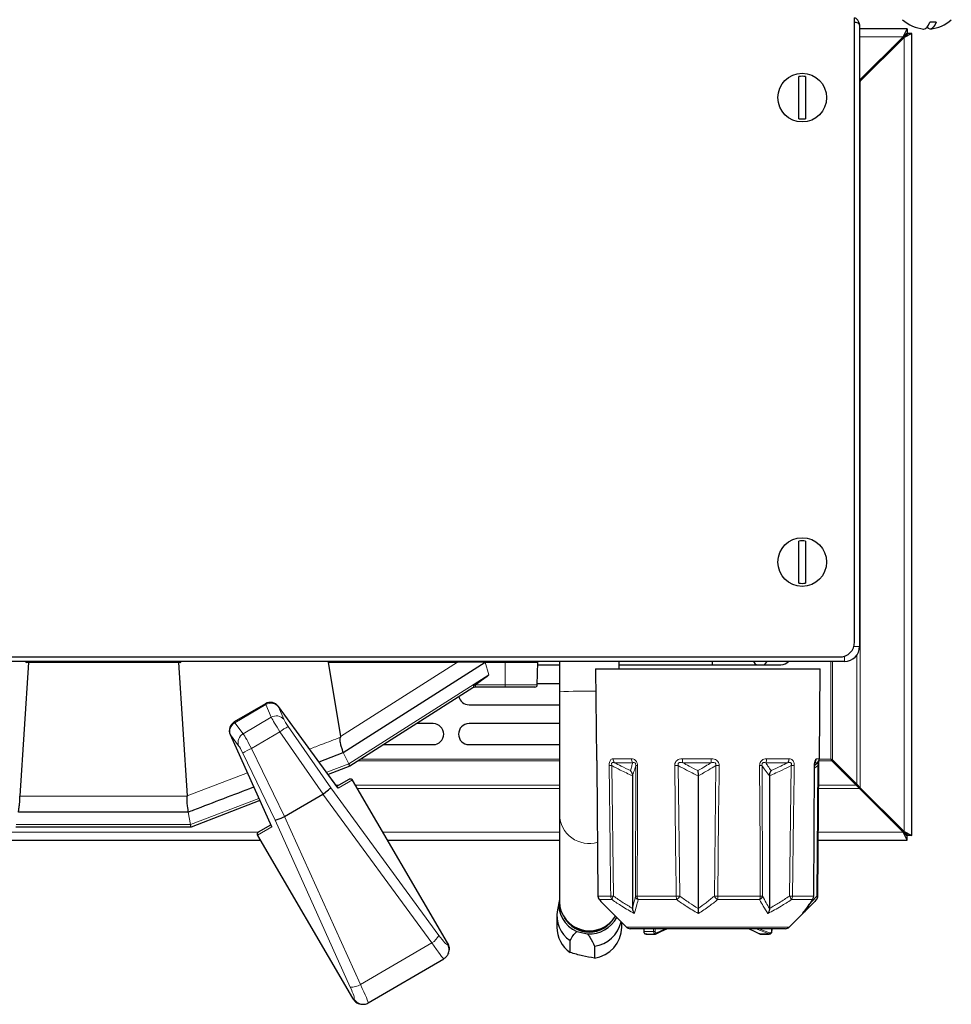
# Model space of a CAD drawing. Header units: millimetres. Extents: x 1 to 419, y 2 to 295.
# Tile 43 of 59: x 327 to 364, y 70 to 109. Entities that reach past the tile are written whole.
import ezdxf

# ---------------------------------------------------------------- set-up
doc = ezdxf.new("R2010")
doc.units = ezdxf.units.MM

msp = doc.modelspace()

# ---------------------------------------------------------------- linework, layer by layer
at = {"color": 7, "linetype": 'Continuous', "lineweight": 25}
for p, q in [((360.4938, 84.5655), (360.4938, 109.5655)), ((360.6938, 109.2655), (360.6938, 84.3855)), ((363.7572, 109.3855), (363.5078, 109.3855)), ((362.5979, 109.1249), (360.6938, 109.1249)), ((362.4379, 108.8049), (362.5979, 109.1249)), ((362.4379, 108.8049), (362.5979, 108.9649)), ((362.7932, 108.9296), (362.4732, 108.7696)), ((362.6332, 108.9296), (362.4732, 108.7696)), ((362.5979, 109.1249), (362.5979, 108.9649)), ((362.7932, 108.9296), (362.6332, 108.9296)), ((362.7932, 76.8208), (362.7932, 108.9296)), ((360.6938, 107.0608), (362.4379, 108.8049)), ((362.4732, 108.7696), (360.7222, 107.0185)), ((362.2004, 108.4967), (362.1621, 108.5291)), ((361.5775, 107.9445), (361.5603, 107.8567)), ((358.2638, 105.5219), (358.2638, 107.209)), ((358.5238, 107.209), (358.5238, 105.5219)), ((360.7222, 107.0185), (360.6938, 106.9901)), ((358.2638, 86.9219), (358.2638, 88.609)), ((358.5238, 88.609), (358.5238, 86.9219)), ((360.0938, 83.7855), (300.6938, 83.7855)), ((300.8938, 83.9655), (359.8938, 83.9655)), ((327.3953, 83.7455), (327.0394, 78.4076)), ((327.3738, 83.7455), (327.3138, 83.7455)), ((333.4138, 83.7455), (327.3738, 83.7455)), ((333.3967, 83.7455), (333.7525, 78.4076)), ((333.4738, 83.7455), (333.4138, 83.7455)), ((339.396, 83.7562), (339.8897, 80.7773)), ((339.396, 83.7562), (344.5802, 83.7562)), ((339.9962, 80.1363), (345.696, 83.7562)), ((341.0992, 83.7855), (341.0995, 83.7562)), ((344.1638, 83.7855), (344.1633, 83.7562)), ((345.696, 83.7562), (344.5802, 83.7562)), ((345.696, 83.7562), (345.6965, 83.7562)), ((345.6965, 83.7562), (346.496, 83.7562)), ((346.496, 83.7562), (347.796, 83.7562)), ((346.8036, 83.7855), (346.8038, 83.7562)), ((346.879, 83.7562), (346.879, 83.7855)), ((347.5484, 83.7562), (347.5484, 83.7855)), ((347.7802, 82.8545), (347.796, 83.7562)), ((347.7942, 83.6552), (348.6638, 83.6552)), ((348.6638, 83.7855), (348.6638, 82.5706)), ((351.0638, 83.4855), (351.0638, 83.7855)), ((351.0638, 83.6552), (357.5435, 83.6552)), ((354.7938, 83.6552), (354.7938, 83.7855)), ((350.1138, 83.4855), (350.1452, 79.8859)), ((350.1138, 83.4855), (359.1138, 83.4855)), ((359.0824, 79.8859), (359.1138, 83.4855)), ((348.6638, 82.8952), (347.7809, 82.8952)), ((345.1961, 82.7279), (340.267, 79.5975)), ((346.496, 82.7562), (345.2987, 82.7562)), ((347.6802, 82.7562), (346.496, 82.7562)), ((348.6638, 82.5706), (348.6638, 77.6534)), ((336.8843, 82.0914), (335.6378, 81.3642)), ((345.0435, 82.0552), (348.6638, 82.0552)), ((339.793, 78.7317), (337.4084, 81.9824)), ((343.6102, 81.2952), (342.9401, 81.2952)), ((348.6638, 81.2952), (345.0435, 81.2952)), ((335.4746, 80.8544), (337.1307, 77.1786)), ((341.6175, 80.4552), (343.6102, 80.4552)), ((345.0435, 80.4552), (348.6638, 80.4552)), ((339.0337, 79.7668), (339.996, 80.1362)), ((340.267, 79.5975), (340.2226, 79.6857)), ((358.8782, 79.6265), (358.9069, 79.6501)), ((358.9074, 79.6495), (359.0092, 79.733)), ((359.6111, 79.8429), (359.5435, 79.8752)), ((359.5435, 79.8752), (359.5758, 79.8076)), ((359.5758, 79.8076), (360.5516, 78.8318)), ((360.5869, 78.8671), (359.6111, 79.8429)), ((340.267, 79.5975), (339.4015, 79.2653)), ((350.1697, 79.6151), (350.2106, 74.3874)), ((358.8575, 74.3878), (358.8864, 79.6156)), ((359.0171, 74.3874), (359.0576, 79.6152)), ((359.9879, 79.3955), (360.0586, 79.3955)), ((339.7504, 78.7897), (340.2395, 79.0751)), ((344.1827, 72.5144), (340.3772, 79.0378)), ((351.5946, 79.2088), (351.5946, 73.8973)), ((354.2236, 79.2088), (354.2236, 73.8973)), ((357.0811, 79.2088), (357.0811, 73.8973)), ((360.5869, 78.8671), (360.7222, 78.7319)), ((337.6557, 77.5786), (339.1864, 78.4715)), ((360.6868, 78.6965), (360.5516, 78.8318)), ((362.4379, 76.9455), (360.6868, 78.6965)), ((360.7222, 78.7319), (362.4732, 76.9808)), ((327.0394, 78.4076), (327.041, 78.3868)), ((333.7525, 78.4076), (333.7509, 78.3868)), ((336.664, 78.2145), (333.9072, 77.1562)), ((333.796, 77.7562), (326.996, 77.7562)), ((333.796, 77.7562), (333.796, 77.7562)), ((361.5748, 77.8792), (361.5937, 77.7896)), ((348.6638, 77.6534), (348.6638, 74.1574)), ((333.9072, 77.1562), (326.8848, 77.1562)), ((333.9072, 77.1562), (333.889, 77.2545)), ((336.612, 76.9589), (337.1011, 77.2442)), ((362.5979, 76.6255), (362.4379, 76.9455)), ((362.5979, 76.7855), (362.4379, 76.9455)), ((362.4732, 76.9808), (362.7932, 76.8208)), ((362.4732, 76.9808), (362.6332, 76.8208)), ((310.5944, 76.6255), (336.6905, 76.6255)), ((340.3821, 70.2973), (336.5766, 76.8207)), ((341.7845, 76.6255), (348.6638, 76.6255)), ((359.0344, 76.6255), (362.5979, 76.6255)), ((362.5979, 76.6255), (362.5979, 76.7855)), ((362.7932, 76.8208), (362.6332, 76.8208)), ((348.6633, 74.2534), (348.5846, 73.8367)), ((350.2694, 74.2475), (350.2613, 74.2555)), ((358.9663, 74.2555), (358.9582, 74.2475)), ((350.5501, 73.9491), (351.3552, 73.144)), ((357.8724, 73.144), (358.6774, 73.9491)), ((358.4153, 73.7046), (358.4694, 73.7698)), ((348.5638, 73.6142), (348.5638, 73.1424)), ((349.3676, 72.9753), (349.7952, 72.876)), ((351.1638, 73.1424), (351.1638, 73.3355)), ((353.1387, 73.0855), (351.4966, 73.0855)), ((352.0425, 73.0855), (352.0425, 72.9716)), ((357.7309, 73.0855), (353.1387, 73.0855)), ((349.0954, 72.1363), (349.0954, 72.6082)), ((352.1355, 72.8716), (352.5147, 72.8716)), ((356.7162, 72.8716), (357.09, 72.8716)), ((344.2236, 72.117), (344.2386, 72.1665)), ((350.0673, 72.3824), (350.0673, 71.9105)), ((341.0022, 70.1116), (344.0391, 71.8832)), ((344.2236, 72.117), (344.2152, 72.0922)), ((340.6574, 70.0774), (340.7079, 70.0661))]:
    msp.add_line(p, q, dxfattribs=at)
at = {"color": 8, "linetype": 'Continuous', "lineweight": 18}
for p, q in [((362.4379, 108.8049), (360.6938, 108.8049)), ((362.4732, 76.9808), (362.4732, 108.7696)), ((361.4484, 107.8155), (361.5191, 107.8155)), ((360.7222, 78.7319), (360.7222, 107.0185)), ((360.6938, 84.3855), (360.4662, 84.3855)), ((360.0938, 83.9998), (360.0938, 83.7855)), ((360.5869, 78.8671), (360.5869, 84.0437)), ((327.3738, 83.7855), (327.3738, 83.7455)), ((333.4138, 83.7855), (333.4138, 83.7455)), ((344.5802, 83.7562), (339.8897, 80.7773)), ((340.6995, 83.7562), (340.6992, 83.7855)), ((345.8414, 83.2542), (345.6955, 83.7559)), ((345.6965, 83.7562), (345.8423, 83.2545)), ((346.496, 83.7855), (346.496, 83.7562)), ((346.496, 82.8545), (346.496, 83.7562)), ((359.5435, 79.8752), (359.5435, 83.7855)), ((359.6111, 79.8429), (359.6111, 83.7855)), ((340.2226, 79.6857), (345.8414, 83.2542)), ((345.2845, 82.8713), (345.2898, 82.8749)), ((345.3039, 82.8545), (345.2987, 82.8526)), ((345.2987, 82.7562), (345.2987, 82.8526)), ((345.3039, 82.8545), (346.496, 82.8545)), ((346.496, 82.8545), (347.7802, 82.8545)), ((346.496, 82.7562), (346.496, 82.8545)), ((336.9047, 82.0564), (335.6582, 81.3292)), ((336.9047, 82.0564), (336.8843, 82.0914)), ((337.1202, 81.5518), (336.9047, 82.0564)), ((337.4117, 81.9743), (337.4084, 81.9824)), ((337.4117, 81.9743), (337.6272, 81.4697)), ((339.8031, 78.7143), (337.4117, 81.9743)), ((335.6378, 81.3642), (335.6582, 81.3292)), ((335.6582, 81.3292), (335.9913, 80.8932)), ((335.9913, 80.8932), (337.1202, 81.5518)), ((335.4746, 80.8544), (335.4801, 80.8475)), ((335.4801, 80.8475), (337.1408, 77.1612)), ((335.8132, 80.4115), (335.4801, 80.8475)), ((337.4662, 80.9697), (336.3278, 80.3056)), ((339.1944, 78.4767), (337.4662, 80.9697)), ((337.8026, 81.18), (339.501, 78.73)), ((337.2758, 77.432), (335.9791, 80.1163)), ((336.3278, 80.3056), (337.6473, 77.5742)), ((340.2226, 79.6857), (339.996, 80.1362)), ((339.3413, 79.3474), (340.2226, 79.6857)), ((340.5977, 79.8076), (348.6638, 79.8076)), ((340.7042, 79.8752), (348.6638, 79.8752)), ((350.1452, 79.8859), (350.1472, 79.8859)), ((350.8163, 79.8859), (351.5495, 79.8859)), ((351.5996, 79.733), (350.8784, 79.733)), ((353.5939, 79.8859), (354.7468, 79.8859)), ((354.7446, 79.733), (353.6106, 79.733)), ((357.813, 79.733), (356.9304, 79.733)), ((356.969, 79.8859), (357.8662, 79.8859)), ((359.0092, 79.733), (358.8932, 79.733)), ((358.9644, 79.8859), (359.0824, 79.8859)), ((359.0677, 79.8076), (359.5758, 79.8076)), ((359.082, 79.8752), (359.5435, 79.8752)), ((336.1622, 79.3282), (333.7525, 78.4076)), ((350.7682, 79.6167), (350.8321, 74.3889)), ((351.7115, 74.3889), (351.7213, 79.6167)), ((353.429, 79.6167), (353.4905, 74.3889)), ((354.8732, 74.3889), (354.9277, 79.6167)), ((356.7839, 79.6167), (356.8069, 74.3889)), ((357.883, 74.3889), (357.9502, 79.6167)), ((359.0183, 79.6167), (358.8858, 79.5064)), ((358.9777, 74.3889), (359.0183, 79.6167)), ((340.3719, 79.0461), (339.8031, 78.7143)), ((343.5541, 72.5173), (339.1864, 78.4715)), ((339.501, 78.73), (343.8381, 72.8176)), ((339.7196, 78.8318), (339.8225, 78.8318)), ((340.4974, 78.8318), (348.6638, 78.8318)), ((340.5763, 78.6965), (348.6638, 78.6965)), ((359.0505, 78.6965), (360.6868, 78.6965)), ((359.0515, 78.8318), (360.5516, 78.8318)), ((327.041, 78.3868), (333.7509, 78.3868)), ((333.889, 77.2545), (336.6236, 78.3042)), ((333.889, 77.2545), (333.796, 77.7562)), ((361.4586, 77.9955), (361.3879, 77.9955)), ((340.2878, 70.7465), (337.2758, 77.432)), ((337.6557, 77.5786), (340.6889, 70.8459)), ((310.5969, 76.9455), (336.5954, 76.9455)), ((326.903, 77.2545), (333.889, 77.2545)), ((337.1408, 77.1612), (336.572, 76.8294)), ((341.5978, 76.9455), (348.6638, 76.9455)), ((359.0369, 76.9455), (362.4379, 76.9455)), ((350.211, 74.3872), (350.7238, 74.3872)), ((350.7753, 74.2475), (350.2694, 74.2475)), ((351.7813, 74.3872), (353.348, 74.3872)), ((353.3648, 74.2475), (351.8188, 74.2475)), ((356.6859, 74.2475), (355.0055, 74.2475)), ((355.0107, 74.3872), (356.7137, 74.3872)), ((358.7932, 74.2475), (357.9627, 74.2475)), ((358.0077, 74.3872), (358.8493, 74.3872)), ((351.3552, 73.144), (357.8724, 73.144)), ((352.0425, 72.9716), (352.0473, 72.9716)), ((352.0473, 73.0855), (352.0473, 72.9716)), ((352.0473, 72.9716), (352.4402, 72.9716)), ((352.4402, 72.9716), (352.4402, 73.0855)), ((352.4971, 72.9716), (352.4402, 72.9716)), ((352.4971, 73.0855), (352.4971, 72.9716)), ((352.5563, 72.9152), (352.9002, 73.0855)), ((356.6756, 73.0855), (357.0901, 72.9145)), ((356.6914, 72.8776), (357.0596, 72.8776)), ((340.6889, 70.8459), (343.5541, 72.5173)), ((344.1667, 72.4618), (344.1827, 72.5144)), ((340.3821, 70.2973), (340.4358, 70.2853))]:
    msp.add_line(p, q, dxfattribs=at)
at = {"color": 7, "linetype": 'Continuous', "lineweight": 25, "flags": 128}
for points in [[(363.2582, 109.1119), (363.2691, 109.1113), (363.3326, 109.129), (363.3946, 109.1816), (363.4535, 109.2678), (363.5078, 109.3855)], [(363.7572, 109.3855), (363.7028, 109.2678), (363.644, 109.1816), (363.582, 109.129), (363.5185, 109.1113), (363.4549, 109.129), (363.3938, 109.1807)], [(363.2621, 109.1115), (363.2654, 109.1113), (363.2668, 109.1114)], [(363.5255, 109.1115), (363.5221, 109.1113), (363.5208, 109.1114)], [(362.0304, 108.3268), (361.9938, 108.3548), (361.9902, 108.3572)], [(343.8834, 83.7562), (343.9072, 83.7782), (343.9143, 83.7855)], [(356.4419, 83.7855), (356.5017, 83.7001), (356.5591, 83.6552)], [(356.8685, 83.6552), (356.9259, 83.7001), (356.9857, 83.7855)], [(350.1707, 79.6149), (350.1696, 79.6151), (350.1696, 79.6151)], [(361.9515, 77.4319), (361.9938, 77.4561), (361.9963, 77.4578)], [(362.1269, 77.2564), (362.1271, 77.2566), (362.1678, 77.2863)], [(352.5469, 72.8794), (352.7311, 72.9706), (352.9632, 73.0855)], [(356.2651, 73.0855), (356.502, 72.9689), (356.6839, 72.8793)], [(357.1833, 72.9713), (357.1839, 73.0351), (357.1843, 73.0855)], [(356.6914, 72.8776), (356.6864, 72.8784), (356.6839, 72.8793)]]:
    msp.add_lwpolyline(points, dxfattribs=at)
at = {"color": 8, "linetype": 'Continuous', "lineweight": 18, "flags": 128}
for points in [[(345.8414, 83.2542), (345.8415, 83.2542), (345.8416, 83.2543), (345.8418, 83.2543), (345.8419, 83.2543), (345.842, 83.2544), (345.8421, 83.2544), (345.8422, 83.2544), (345.8423, 83.2545)], [(350.1707, 79.6149), (350.1737, 79.215), (350.1861, 77.6151), (350.211, 74.3872)], [(350.7238, 74.3872), (350.7188, 74.7871), (350.6988, 76.387), (350.6588, 79.6149)], [(351.7929, 79.6149), (351.792, 79.215), (351.7885, 77.6151), (351.7813, 74.3872)], [(353.348, 74.3872), (353.3431, 74.7871), (353.3235, 76.387), (353.2843, 79.6149)], [(355.0675, 79.6149), (355.0632, 79.215), (355.0459, 77.6151), (355.0107, 74.3872)], [(356.7137, 74.3872), (356.7118, 74.7871), (356.7041, 76.387), (356.6886, 79.6149)], [(358.0764, 79.6149), (358.0712, 79.215), (358.0502, 77.6151), (358.0077, 74.3872)], [(358.8493, 74.3872), (358.8515, 74.7871), (358.8601, 76.387), (358.8775, 79.6149)], [(350.211, 74.3872), (350.2102, 74.3874), (350.2102, 74.3874)], [(356.2691, 73.0855), (356.363, 73.0393), (356.6914, 72.8776)], [(357.0596, 72.8776), (356.9932, 72.905), (356.7278, 73.0144), (356.5556, 73.0855)], [(352.5563, 72.9152), (352.5577, 72.9079), (352.5581, 72.9009), (352.5573, 72.8944), (352.5555, 72.8887), (352.5526, 72.884), (352.5489, 72.8805), (352.5469, 72.8794)]]:
    msp.add_lwpolyline(points, dxfattribs=at)
at = {"color": 7, "linetype": 'Continuous', "lineweight": 25}
for centre in [(358.3938, 106.3655), (358.3938, 87.7655)]:
    msp.add_circle(centre, 0.975, dxfattribs=at)
for centre, radius, start, end in [((363.3938, 110.5463), 1.4408, 227.41394, 264.60212), ((363.3938, 110.5463), 1.4408, 275.39788, 312.58606), ((358.3938, 106.3655), 0.8535, 81.23894, 98.76106), ((358.3938, 106.3655), 0.8535, 261.23894, 278.76106), ((358.3938, 87.7655), 0.8535, 81.23894, 98.76106), ((358.3938, 87.7655), 0.8535, 261.23894, 278.76106), ((359.8938, 84.5655), 0.6, 270, 0), ((360.0938, 84.3855), 0.6, 270, 0), ((327.3138, 83.7855), 0.04, 180, 270), ((333.4738, 83.7855), 0.04, 270, 0), ((357.5435, 84.0752), 0.42, 270, 316.3841), ((347.6802, 82.8562), 0.1, 270, 359), ((345.2987, 82.5562), 0.2, 90, 122.41944), ((337.0858, 81.7458), 0.4, 36.26223, 120.25749), ((345.0435, 82.4752), 0.42, 194.16263, 270), ((335.8393, 81.0187), 0.4, 120.25749, 204.25275), ((343.6102, 80.8752), 0.42, 270, 90), ((345.0435, 80.8752), 0.42, 90, 270), ((350.3452, 79.8876), 0.2, 180.5, 199.4542), ((358.8824, 79.8876), 0.2, 309.36932, 359.5), ((349.805, 74.0494), 1.1598, 169.87091, 247.83853), ((349.8701, 74.207), 1.2074, 182.3553, 329.31242), ((350.4102, 74.3889), 0.2, 180.44787, 221.85211), ((358.6577, 74.3889), 0.2, 327.44018, 359.68073), ((358.8173, 74.3889), 0.2, 318.14789, 359.55213), ((349.7876, 73.6164), 1.223, 169.62419, 235.52855), ((349.8638, 74.108), 1.1602, 209.99269, 330.00731), ((349.8729, 74.1009), 1.2274, 266.37064, 332.62), ((349.8949, 73.6443), 1.2737, 277.77933, 347.20621), ((349.7959, 73.15), 1.2321, 180.35192, 235.35362), ((349.8638, 74.109), 1.132, 229.9856, 310.0144), ((349.8993, 73.164), 1.2646, 277.63409, 359.02348), ((351.4966, 73.2855), 0.2, 225, 270), ((357.7309, 73.2855), 0.2, 270, 315)]:
    msp.add_arc(centre, radius, start, end, dxfattribs=at)
at = {"color": 8, "linetype": 'Continuous', "lineweight": 18}
for centre, radius, start, end in [((341.7639, 80.1879), 4.4267, 37.01008, 37.31371), ((337.2488, 77.3164), 9.7753, 34.50959, 34.65491), ((345.2322, 82.671), 0.0675, 117.74203, 122.41843), ((349.7395, 64.6194), 17.9834, 88.78266, 93.42919), ((337.1095, 81.7148), 0.3983, 40.65979, 120.94741), ((335.8547, 80.9828), 0.3983, 119.56758, 199.85519), ((337.3251, 81.2102), 0.3983, 40.65979, 120.94741), ((336.1879, 80.5468), 0.3983, 119.56758, 199.85519), ((338.8967, 79.0563), 2.3891, 117.25708, 126.78351), ((337.2893, 78.1185), 2.3891, 113.73147, 123.2579), ((350.3473, 79.8876), 0.2001, 180.49963, 197.10981), ((351.0311, 79.8842), 0.2149, 179.54402, 224.70323), ((351.7928, 79.8811), 0.2434, 178.85937, 217.46407), ((354.2103, 79.8758), 0.6165, 179.06631, 193.39566), ((350.1287, 79.8752), 4.6182, 358.23566, 0.13254), ((356.6753, 79.8787), 0.2938, 330.28602, 1.4117), ((357.6319, 79.8818), 0.2344, 320.6022, 1.00329), ((358.7624, 79.887), 0.2021, 310.36365, 359.68885), ((351.0075, 61.181), 18.4372, 90.74378, 91.08386), ((351.7971, 81.257), 1.6421, 267.35402, 269.85296), ((352.9387, 114.2799), 34.6667, 270.57116, 270.81042), ((355.2752, 101.8594), 22.2455, 269.10493, 269.4652), ((356.6574, 83.921), 4.3061, 270.41521, 271.68335), ((357.0834, 12.3761), 67.2462, 89.153932, 89.261473), ((358.8798, 79.6458), 0.031, 265.83136, 282.68708), ((359.0159, 79.0367), 0.58, 85.84344, 89.76322), ((349.8559, 77.6902), 1.1927, 181.76657, 286.72341), ((350.4114, 74.3888), 0.2004, 180.4782, 224.85662), ((351.0765, 55.863), 18.5275, 90.75573, 91.09071), ((350.938, 74.3869), 0.2142, 179.92205, 220.58633), ((351.0843, 74.2056), 0.3119, 143.98772, 172.27214), ((351.7857, 75.9605), 1.5734, 267.29613, 269.83762), ((351.8934, 74.4155), 0.1838, 188.31767, 246.05529), ((352.0466, 74.3836), 0.2654, 179.22818, 210.85121), ((353.0002, 108.6017), 34.2163, 270.58248, 270.82109), ((353.8835, 74.3806), 0.5356, 179.30025, 194.39341), ((353.0724, 74.634), 0.4846, 307.10686, 329.62337), ((355.2196, 96.2617), 21.8755, 269.09271, 269.45288), ((355.2034, 74.5652), 0.3743, 208.08951, 238.06917), ((353.3448, 74.38), 1.666, 355.4394, 0.2479), ((356.5958, 74.447), 0.2189, 294.28575, 344.60389), ((356.3755, 74.3819), 0.3382, 336.5804, 0.88841), ((356.6822, 78.5579), 4.1708, 270.43257, 271.71312), ((357.1621, 73.8893), 0.877, 24.10256, 34.72363), ((357.0053, 7.2286), 67.166, 89.144927, 89.25131), ((357.7744, 74.3852), 0.2333, 323.82751, 0.48145), ((358.6449, 74.3882), 0.2044, 316.50359, 359.7182), ((358.7281, 74.3442), 0.1166, 303.91695, 327.31581), ((358.8513, 74.4165), 0.0294, 266.11636, 282.56203), ((358.8663, 74.3312), 0.1254, 322.86954, 27.39364), ((358.9819, 73.9925), 0.3964, 84.87804, 90.61591), ((357.1683, 73.2257), 0.2548, 268.55959, 273.37618), ((343.2244, 73.1135), 0.6813, 298.94614, 334.25848), ((357.0416, 72.9236), 0.0494, 291.28866, 349.36807), ((343.8452, 72.2317), 0.3954, 343.14181, 35.58703), ((340.3323, 71.4264), 0.6813, 266.2565, 301.56884), ((340.7945, 70.4521), 0.3956, 204.93859, 257.53723)]:
    msp.add_arc(centre, radius, start, end, dxfattribs=at)
for centre, major_axis, ratio, start_param, end_param in [((327.7972, 71.7965), (18.0441, 11.458), 0.0046779, 6.0323283, 6.2804659), ((327.7972, 71.7982), (18.0449, 11.4567), 0.0093559, 6.0323292, 6.2804669), ((337.5239, 80.9549), (-0.4321, 0.6741), 0.0507772, 0.4516585, 1.5163094), ((337.8497, 81.1833), (-0.2307, 0.3285), 0.1010194, 0.4452566, 1.5099074), ((336.3123, 80.248), (-0.3742, 0.7079), 0.0507772, 4.7668759, 5.8315268), ((335.953, 80.0768), (-0.1724, 0.3625), 0.1010194, 4.7732779, 5.8379287), ((354.6324, 75.4767), (1.3386, 164.9951), 0.015455, 4.6973265, 4.698021), ((343.8178, 72.9502), (-0.3461, 0.4927), 0.1010194, 1.7717068, 3.2203814), ((343.492, 72.7218), (-0.5474, 0.8384), 0.0608857, 1.7771717, 3.1390343), ((340.1823, 70.8294), (-0.2586, 0.5438), 0.1010194, 3.0628039, 4.5114785), ((340.5416, 71.0006), (-0.4604, 0.8891), 0.0608857, 3.1448367, 4.5060136)]:
    msp.add_ellipse(centre, major_axis=major_axis, ratio=ratio, start_param=start_param, end_param=end_param, dxfattribs=at)
at = {"color": 7, "linetype": 'Continuous', "lineweight": 25}
for centre, major_axis, ratio, start_param, end_param in [((338.2761, 79.7272), (-0.9196, 1.2497), 0.2578053, 3.1140954, 3.1378265), ((339.1751, 78.5016), (0.3257, 0.2323), 0.0786484, 4.7154197, 6.1809622), ((337.6351, 77.6032), (0.3625, 0.1692), 0.0786484, 3.2438157, 4.7093582), ((337.0107, 78.9891), (-0.6352, 1.4155), 0.2578053, 3.1453588, 3.1690899)]:
    msp.add_ellipse(centre, major_axis=major_axis, ratio=ratio, start_param=start_param, end_param=end_param, dxfattribs=at)
for points, knots in [([(360.6938, 109.2655), (360.689, 109.3083), (360.6796, 109.3925), (360.6031, 109.4954), (360.534, 109.5545), (360.4916, 109.5625), (360.4905, 109.5627)], [0, 0, 0, 0, 0.3421441, 0.6720841, 0.9912403, 1, 1, 1, 1]), ([(360.4938, 109.3975), (360.5112, 109.3943), (360.561, 109.3853), (360.6253, 109.3584), (360.6825, 109.3183), (360.6899, 109.2839), (360.6938, 109.2655)], [0, 0, 0, 0, 0.140977, 0.4022947, 0.6811139, 1, 1, 1, 1]), ([(345.2008, 82.7307), (345.198, 82.7291), (345.1949, 82.7272), (345.1918, 82.7253), (345.1915, 82.725)], [0, 0, 0, 0, 0.88682941, 1, 1, 1, 1]), ([(339.9962, 80.1363), (339.9974, 80.1446), (339.9999, 80.1626), (339.9641, 80.2713), (339.9166, 80.427), (339.8697, 80.5904), (339.8824, 80.7031), (339.8875, 80.7481)], [0, 0, 0, 0, 0.2149677, 0.4643045, 0.673284, 0.8696095, 1, 1, 1, 1]), ([(339.8897, 80.7773), (339.89, 80.7692), (339.8903, 80.7593), (339.8879, 80.7497), (339.8875, 80.7481)], [0, 0, 0, 0, 0.8248829, 1, 1, 1, 1]), ([(350.1594, 79.8218), (350.1587, 79.8238), (350.1569, 79.8297), (350.1565, 79.8324), (350.1573, 79.8284), (350.1604, 79.8074), (350.1647, 79.7619), (350.1682, 79.6958), (350.1696, 79.6392), (350.1696, 79.6065), (350.1696, 79.5992)], [0, 0, 0, 0, 0.0386452, 0.110457, 0.2152578, 0.3744531, 0.5605752, 0.7436184, 0.9423549, 1, 1, 1, 1]), ([(358.8872, 79.6156), (358.8871, 79.6255), (358.8869, 79.6536), (358.8903, 79.6946), (358.8961, 79.7318), (358.9009, 79.7515), (358.9043, 79.7596), (358.9035, 79.758), (358.9034, 79.7578)], [0, 0, 0, 0, 0.146742, 0.4193098, 0.6221551, 0.8021737, 0.9678147, 1, 1, 1, 1]), ([(359.0582, 79.6152), (359.0582, 79.625), (359.0583, 79.6617), (359.0604, 79.7203), (359.0643, 79.7789), (359.0667, 79.7989), (359.0677, 79.8076)], [0, 0, 0, 0, 0.12672, 0.4732451, 0.7693808, 1, 1, 1, 1]), ([(351.5123, 79.4131), (351.5125, 79.4128), (351.5288, 79.3955), (351.557, 79.3564), (351.5878, 79.2867), (351.5923, 79.2349), (351.5946, 79.2088)], [0, 0, 0, 0, 0.0053747, 0.3450478, 0.6715178, 1, 1, 1, 1]), ([(354.2129, 79.4131), (354.213, 79.4128), (354.2151, 79.3955), (354.2187, 79.3564), (354.2227, 79.2867), (354.2233, 79.2349), (354.2236, 79.2088)], [0, 0, 0, 0, 0.00537474, 0.3450478, 0.67151775, 1, 1, 1, 1]), ([(357.1484, 79.4131), (357.1482, 79.4128), (357.1349, 79.3955), (357.1119, 79.3564), (357.0867, 79.2867), (357.083, 79.2349), (357.0811, 79.2088)], [0, 0, 0, 0, 0.0053747, 0.3450478, 0.6715178, 1, 1, 1, 1]), ([(340.2395, 79.0751), (340.2403, 79.0755), (340.2443, 79.0778), (340.2587, 79.0846), (340.2848, 79.0905), (340.3186, 79.0864), (340.3499, 79.0718), (340.3646, 79.0547), (340.3719, 79.0461)], [0, 0, 0, 0, 0.0174217, 0.0944269, 0.3212269, 0.5476279, 0.77381, 1, 1, 1, 1]), ([(340.3772, 79.0378), (340.3765, 79.0391), (340.3751, 79.0413), (340.3731, 79.0443), (340.3721, 79.0458), (340.3719, 79.0461)], [0, 0, 0, 0, 0.4934037, 0.9008873, 1, 1, 1, 1]), ([(333.796, 77.7562), (333.868, 77.7839), (334.7418, 78.1193), (335.6155, 78.4546), (336.4171, 78.7624)], [0, 0, 0, 0, 0.0824359, 1, 1, 1, 1]), ([(339.8031, 78.7143), (339.803, 78.7146), (339.8001, 78.7208), (339.7959, 78.7259), (339.7918, 78.7308)], [0, 0, 0, 0, 0.0425154, 1, 1, 1, 1]), ([(326.9959, 77.7562), (326.9956, 77.7573), (326.994, 77.7617), (327.0011, 77.8209), (327.0202, 77.9778), (327.0521, 78.1775), (327.0443, 78.3252), (327.041, 78.3868)], [0, 0, 0, 0, 0.0745758, 0.32393777, 0.57359546, 0.82214242, 1, 1, 1, 1]), ([(333.796, 77.7562), (333.7964, 77.7573), (333.7979, 77.7617), (333.7909, 77.8209), (333.7718, 77.9778), (333.7398, 78.1775), (333.7477, 78.3252), (333.7509, 78.3868)], [0, 0, 0, 0, 0.0745758, 0.3239378, 0.5735955, 0.8221424, 1, 1, 1, 1]), ([(336.572, 76.8294), (336.5682, 76.84), (336.5605, 76.8613), (336.5632, 76.8957), (336.5762, 76.9271), (336.5942, 76.9469), (336.6072, 76.9561), (336.6112, 76.9585), (336.612, 76.9589)], [0, 0, 0, 0, 0.22619001, 0.45237207, 0.67877307, 0.90557309, 0.9825783, 1, 1, 1, 1]), ([(337.1321, 77.1792), (337.1343, 77.1732), (337.1366, 77.167), (337.1407, 77.1615), (337.1408, 77.1612)], [0, 0, 0, 0, 0.95748457, 1, 1, 1, 1]), ([(336.572, 76.8294), (336.5727, 76.8281), (336.5743, 76.8248), (336.5757, 76.8223), (336.5766, 76.8207)], [0, 0, 0, 0, 0.40531495, 1, 1, 1, 1]), ([(350.2694, 74.2475), (350.3507, 74.1556), (350.4429, 74.0513), (350.5399, 73.961), (350.5513, 73.9503)], [0, 0, 0, 0, 0.8815655, 1, 1, 1, 1]), ([(358.9582, 74.2475), (358.8763, 74.1573), (358.6957, 73.9584), (358.5058, 73.7867), (358.402, 73.6928)], [0, 0, 0, 0, 0.4533095, 1, 1, 1, 1]), ([(358.4694, 73.7698), (358.4955, 73.8006), (358.6091, 73.9348), (358.7268, 74.1096), (358.8159, 74.2584), (358.8277, 74.278)], [0, 0, 0, 0, 0.205776, 0.8951087, 1, 1, 1, 1]), ([(351.5946, 73.8973), (351.5975, 73.8668), (351.6036, 73.8008), (351.636, 73.7345), (351.6597, 73.7005), (351.6655, 73.6931), (351.6657, 73.6928)], [0, 0, 0, 0, 0.3996732, 0.8624618, 0.9943751, 1, 1, 1, 1]), ([(354.2236, 73.8973), (354.2239, 73.8668), (354.2247, 73.8008), (354.2289, 73.7345), (354.232, 73.7005), (354.2327, 73.6931), (354.2328, 73.6928)], [0, 0, 0, 0, 0.3996732, 0.8624618, 0.9943751, 1, 1, 1, 1]), ([(357.0811, 73.8973), (357.0788, 73.8668), (357.0738, 73.8008), (357.0473, 73.7345), (357.0279, 73.7005), (357.0232, 73.6931), (357.023, 73.6928)], [0, 0, 0, 0, 0.3996732, 0.8624618, 0.9943751, 1, 1, 1, 1]), ([(358.4185, 73.7109), (358.4134, 73.7051), (358.408, 73.6989), (358.4023, 73.6931), (358.402, 73.6928)], [0, 0, 0, 0, 0.9476341, 1, 1, 1, 1]), ([(349.0954, 72.6082), (349.133, 72.675), (349.2013, 72.7964), (349.2959, 72.9181), (349.3608, 72.97), (349.3676, 72.9753)], [0, 0, 0, 0, 0.52334941, 0.95069911, 1, 1, 1, 1]), ([(352.0431, 72.9716), (352.0429, 72.9702), (352.0408, 72.9561), (352.0496, 72.9288), (352.0697, 72.8971), (352.1, 72.8776), (352.1237, 72.8693), (352.1356, 72.8717), (352.1358, 72.8717)], [0, 0, 0, 0, 0.0271253, 0.2768808, 0.5301731, 0.7547585, 0.9955761, 1, 1, 1, 1]), ([(352.0473, 72.9716), (352.0478, 72.9638), (352.0489, 72.9449), (352.0599, 72.9166), (352.0802, 72.8913), (352.1068, 72.875), (352.1353, 72.87), (352.1551, 72.8734), (352.1645, 72.8771), (352.1658, 72.8776)], [0, 0, 0, 0, 0.121525, 0.2971465, 0.4727811, 0.6484228, 0.8240624, 0.9756503, 1, 1, 1, 1]), ([(357.0957, 72.8719), (357.1069, 72.8739), (357.1293, 72.878), (357.1576, 72.8998), (357.1766, 72.9302), (357.1842, 72.9561), (357.183, 72.9699), (357.1829, 72.9713)], [0, 0, 0, 0, 0.23756237, 0.47529045, 0.71881127, 0.97132786, 1, 1, 1, 1]), ([(349.7952, 72.876), (349.8261, 72.8334), (349.9492, 72.6632), (350.0167, 72.5027), (350.0673, 72.3824)], [0, 0, 0, 0, 0.250434, 1, 1, 1, 1]), ([(352.5133, 72.8721), (352.5142, 72.8719), (352.5247, 72.8699), (352.5375, 72.8727), (352.5461, 72.8793), (352.5467, 72.8798)], [0, 0, 0, 0, 0.0736339, 0.9337668, 1, 1, 1, 1]), ([(352.5334, 72.8757), (352.5298, 72.8742), (352.5233, 72.8714), (352.5166, 72.8724), (352.5135, 72.8729)], [0, 0, 0, 0, 0.5480326, 1, 1, 1, 1]), ([(356.6845, 72.8804), (356.6871, 72.8787), (356.6968, 72.8723), (356.7086, 72.8722), (356.7173, 72.8722)], [0, 0, 0, 0, 0.2696338, 1, 1, 1, 1]), ([(356.6914, 72.8776), (356.6995, 72.8738), (356.7081, 72.8698), (356.7167, 72.8718), (356.7171, 72.8719)], [0, 0, 0, 0, 0.94873335, 1, 1, 1, 1]), ([(357.0951, 72.8732), (357.0898, 72.8725), (357.0777, 72.871), (357.0661, 72.8752), (357.0596, 72.8776)], [0, 0, 0, 0, 0.43242818, 1, 1, 1, 1]), ([(344.1827, 72.5144), (344.1854, 72.5098), (344.1902, 72.5016), (344.1974, 72.4891), (344.2015, 72.482), (344.2029, 72.4795)], [0, 0, 0, 0, 0.44148339, 0.80843175, 1, 1, 1, 1]), ([(344.2334, 72.1682), (344.24, 72.1855), (344.2626, 72.2445), (344.257, 72.3571), (344.2209, 72.4387), (344.2029, 72.4795)], [0, 0, 0, 0, 0.1713419, 0.5856669, 1, 1, 1, 1]), ([(344.0374, 71.8881), (344.0693, 71.908), (344.1401, 71.9521), (344.1967, 72.0405), (344.2175, 72.0998), (344.2236, 72.117)], [0, 0, 0, 0, 0.3689757, 0.8175966, 1, 1, 1, 1]), ([(350.0673, 71.9105), (349.9107, 71.9331), (349.5874, 71.9798), (349.2628, 72.0831), (349.0954, 72.1363)], [0, 0, 0, 0, 0.4842958, 1, 1, 1, 1]), ([(340.4025, 70.2625), (340.4, 70.2668), (340.3942, 70.2766), (340.3874, 70.2883), (340.3835, 70.295), (340.3821, 70.2973)], [0, 0, 0, 0, 0.33349478, 0.77044299, 1, 1, 1, 1]), ([(340.4025, 70.2625), (340.4292, 70.2267), (340.4825, 70.1552), (340.5777, 70.0949), (340.6402, 70.0855), (340.6585, 70.0828)], [0, 0, 0, 0, 0.4143331, 0.8286581, 1, 1, 1, 1]), ([(340.7079, 70.0661), (340.7583, 70.0613), (340.8573, 70.0519), (340.9644, 70.0795), (341.003, 70.1127), (341.0041, 70.1136)], [0, 0, 0, 0, 0.5014247, 0.9859871, 1, 1, 1, 1])]:
    msp.add_open_spline(points, degree=3, knots=knots, dxfattribs=at)
at = {"color": 8, "linetype": 'Continuous', "lineweight": 18}
for points, knots in [([(345.1961, 82.7279), (345.1979, 82.7292), (345.2015, 82.7315), (345.2072, 82.7371), (345.212, 82.7489), (345.2166, 82.7745), (345.2253, 82.8049), (345.2412, 82.8329), (345.2614, 82.8544), (345.2775, 82.8662), (345.2845, 82.8713)], [0, 0, 0, 0, 0.0443597, 0.0855721, 0.2391215, 0.4224025, 0.5900178, 0.7201965, 0.8782729, 1, 1, 1, 1]), ([(345.2987, 82.8526), (345.2919, 82.8497), (345.2766, 82.8433), (345.2572, 82.8281), (345.2434, 82.805), (345.238, 82.7787), (345.2341, 82.7561), (345.223, 82.7435), (345.2097, 82.7358), (345.2029, 82.7319), (345.2008, 82.7307)], [0, 0, 0, 0, 0.1093517, 0.2464291, 0.3587154, 0.5125433, 0.6973863, 0.8730266, 0.9617163, 1, 1, 1, 1]), ([(339.8875, 80.7481), (339.6405, 80.6542), (339.2303, 80.4983), (338.8204, 80.342), (338.6574, 80.2798)], [0, 0, 0, 0, 0.6023974, 1, 1, 1, 1]), ([(350.1707, 79.6149), (350.1702, 79.6462), (350.1692, 79.7042), (350.1646, 79.7807), (350.1586, 79.8389), (350.1516, 79.8793), (350.1488, 79.8835), (350.1472, 79.8859)], [0, 0, 0, 0, 0.1966359, 0.3640392, 0.5338551, 0.7360973, 1, 1, 1, 1]), ([(350.8163, 79.8859), (350.7932, 79.8832), (350.7558, 79.8789), (350.7105, 79.8389), (350.6797, 79.7825), (350.6608, 79.7035), (350.6594, 79.6443), (350.6588, 79.6149)], [0, 0, 0, 0, 0.2794238, 0.4525565, 0.6278339, 0.8153207, 1, 1, 1, 1]), ([(350.7682, 79.6167), (350.7633, 79.6336), (350.7559, 79.6588), (350.7558, 79.691), (350.7605, 79.7114), (350.7694, 79.7255), (350.7863, 79.7388), (350.8223, 79.7467), (350.8562, 79.7384), (350.8784, 79.733)], [0, 0, 0, 0, 0.1846695, 0.2740357, 0.3456528, 0.4306293, 0.4963859, 0.6692526, 1, 1, 1, 1]), ([(350.8784, 79.733), (350.9662, 79.6855), (351.1747, 79.5727), (351.3885, 79.4716), (351.5123, 79.4131)], [0, 0, 0, 0, 0.4212514, 1, 1, 1, 1]), ([(351.5123, 79.4131), (351.5293, 79.4716), (351.5588, 79.5727), (351.5875, 79.6855), (351.5996, 79.733)], [0, 0, 0, 0, 0.5787486, 1, 1, 1, 1]), ([(351.7929, 79.6149), (351.791, 79.6462), (351.7875, 79.7042), (351.7555, 79.7807), (351.7061, 79.8389), (351.6345, 79.8793), (351.5802, 79.8835), (351.5495, 79.8859)], [0, 0, 0, 0, 0.1966359, 0.3640392, 0.5338551, 0.7360973, 1, 1, 1, 1]), ([(351.5996, 79.733), (351.6154, 79.7381), (351.6412, 79.7466), (351.6762, 79.7389), (351.6955, 79.7225), (351.7068, 79.7065), (351.714, 79.6892), (351.7207, 79.6615), (351.7221, 79.6376), (351.7214, 79.6201), (351.7213, 79.6167)], [0, 0, 0, 0, 0.3138748, 0.5158658, 0.603506, 0.6608777, 0.7478225, 0.8040277, 0.961946, 1, 1, 1, 1]), ([(353.5939, 79.8859), (353.5507, 79.8832), (353.4808, 79.8789), (353.3917, 79.8389), (353.3294, 79.7825), (353.2896, 79.7035), (353.2861, 79.6443), (353.2843, 79.6149)], [0, 0, 0, 0, 0.2794238, 0.4525565, 0.6278339, 0.8153207, 1, 1, 1, 1]), ([(353.429, 79.6167), (353.4247, 79.6336), (353.4183, 79.6588), (353.424, 79.691), (353.435, 79.7114), (353.4508, 79.7255), (353.4783, 79.7388), (353.5326, 79.7467), (353.5797, 79.7384), (353.6106, 79.733)], [0, 0, 0, 0, 0.1846695, 0.2740357, 0.3456528, 0.4306293, 0.4963859, 0.6692526, 1, 1, 1, 1]), ([(353.6106, 79.733), (353.6941, 79.6855), (353.8922, 79.5727), (354.0953, 79.4716), (354.2129, 79.4131)], [0, 0, 0, 0, 0.4212514, 1, 1, 1, 1]), ([(354.2129, 79.4131), (354.3167, 79.4716), (354.4961, 79.5727), (354.671, 79.6855), (354.7446, 79.733)], [0, 0, 0, 0, 0.5787486, 1, 1, 1, 1]), ([(354.7446, 79.733), (354.7732, 79.7381), (354.8202, 79.7466), (354.8778, 79.7389), (354.9067, 79.7225), (354.922, 79.7065), (354.9305, 79.6892), (354.9358, 79.6615), (354.9333, 79.6376), (354.9286, 79.6201), (354.9277, 79.6167)], [0, 0, 0, 0, 0.3138748, 0.5158658, 0.603506, 0.6608777, 0.7478225, 0.8040277, 0.961946, 1, 1, 1, 1]), ([(355.0675, 79.6149), (355.0654, 79.6462), (355.0613, 79.7042), (355.0207, 79.7807), (354.9569, 79.8389), (354.8627, 79.8793), (354.7887, 79.8835), (354.7468, 79.8859)], [0, 0, 0, 0, 0.1966359, 0.3640392, 0.5338551, 0.7360973, 1, 1, 1, 1]), ([(356.969, 79.8859), (356.931, 79.8832), (356.8695, 79.8789), (356.7888, 79.8389), (356.7314, 79.7825), (356.6942, 79.7035), (356.6905, 79.6443), (356.6886, 79.6149)], [0, 0, 0, 0, 0.2794238, 0.4525565, 0.6278339, 0.8153207, 1, 1, 1, 1]), ([(356.7839, 79.6167), (356.7827, 79.6336), (356.781, 79.6588), (356.7892, 79.691), (356.7999, 79.7114), (356.8135, 79.7255), (356.8354, 79.7388), (356.8762, 79.7467), (356.909, 79.7384), (356.9304, 79.733)], [0, 0, 0, 0, 0.1846695, 0.2740357, 0.3456528, 0.4306293, 0.4963859, 0.6692526, 1, 1, 1, 1]), ([(356.9304, 79.733), (356.9607, 79.6855), (357.0324, 79.5727), (357.1059, 79.4716), (357.1484, 79.4131)], [0, 0, 0, 0, 0.4212514, 1, 1, 1, 1]), ([(357.1484, 79.4131), (357.2782, 79.4716), (357.5023, 79.5727), (357.7209, 79.6855), (357.813, 79.733)], [0, 0, 0, 0, 0.5787486, 1, 1, 1, 1]), ([(357.813, 79.733), (357.8377, 79.7381), (357.8782, 79.7466), (357.9247, 79.7389), (357.9462, 79.7225), (357.9567, 79.7065), (357.9614, 79.6892), (357.9622, 79.6615), (357.9572, 79.6376), (357.9513, 79.6201), (357.9502, 79.6167)], [0, 0, 0, 0, 0.3138748, 0.51586576, 0.60350599, 0.66087767, 0.74782253, 0.80402771, 0.96194597, 1, 1, 1, 1]), ([(358.0764, 79.6149), (358.0752, 79.6462), (358.073, 79.7042), (358.0476, 79.7807), (358.0067, 79.8389), (357.945, 79.8793), (357.8947, 79.8835), (357.8662, 79.8859)], [0, 0, 0, 0, 0.1966359, 0.3640392, 0.5338551, 0.7360973, 1, 1, 1, 1]), ([(358.9644, 79.8859), (358.9539, 79.8832), (358.9368, 79.8789), (358.9118, 79.8389), (358.893, 79.7825), (358.88, 79.7035), (358.8784, 79.6443), (358.8775, 79.6149)], [0, 0, 0, 0, 0.2794238, 0.4525565, 0.6278339, 0.8153207, 1, 1, 1, 1]), ([(359.0168, 79.7383), (359.0197, 79.7404), (359.0265, 79.7455), (359.0321, 79.7388), (359.0337, 79.7225), (359.0332, 79.7065), (359.0313, 79.6892), (359.0272, 79.6615), (359.0227, 79.6376), (359.019, 79.6201), (359.0183, 79.6167)], [0, 0, 0, 0, 0.1747311, 0.4176851, 0.5230985, 0.5921049, 0.6966819, 0.7642853, 0.9542288, 1, 1, 1, 1]), ([(351.5946, 79.2088), (351.4308, 79.2829), (351.1511, 79.4093), (350.8804, 79.5559), (350.7682, 79.6167)], [0, 0, 0, 0, 0.5856917, 1, 1, 1, 1]), ([(351.7213, 79.6167), (351.7041, 79.5559), (351.6626, 79.4093), (351.6197, 79.2829), (351.5946, 79.2088)], [0, 0, 0, 0, 0.4143083, 1, 1, 1, 1]), ([(354.2236, 79.2088), (354.0661, 79.2829), (353.7972, 79.4093), (353.5369, 79.5559), (353.429, 79.6167)], [0, 0, 0, 0, 0.5856917, 1, 1, 1, 1]), ([(354.9277, 79.6167), (354.8321, 79.5559), (354.6014, 79.4093), (354.3631, 79.2829), (354.2236, 79.2088)], [0, 0, 0, 0, 0.4143083, 1, 1, 1, 1]), ([(357.0811, 79.2088), (357.0222, 79.2829), (356.9216, 79.4093), (356.8243, 79.5559), (356.7839, 79.6167)], [0, 0, 0, 0, 0.5856917, 1, 1, 1, 1]), ([(357.9502, 79.6167), (357.8322, 79.5559), (357.5475, 79.4093), (357.2534, 79.2829), (357.0811, 79.2088)], [0, 0, 0, 0, 0.4143083, 1, 1, 1, 1]), ([(351.6657, 73.6928), (351.4995, 73.7867), (351.1955, 73.9584), (350.9064, 74.1573), (350.7753, 74.2475)], [0, 0, 0, 0, 0.54669046, 1, 1, 1, 1]), ([(350.8321, 74.3889), (350.9613, 74.2989), (351.2101, 74.1256), (351.4698, 73.9714), (351.5946, 73.8973)], [0, 0, 0, 0, 0.5194362, 1, 1, 1, 1]), ([(351.5946, 73.8973), (351.6137, 73.9714), (351.6536, 74.1256), (351.6917, 74.2989), (351.7115, 74.3889)], [0, 0, 0, 0, 0.4805638, 1, 1, 1, 1]), ([(351.8188, 74.2475), (351.7963, 74.1573), (351.7466, 73.9584), (351.6943, 73.7867), (351.6657, 73.6928)], [0, 0, 0, 0, 0.4533095, 1, 1, 1, 1]), ([(354.2328, 73.6928), (354.0707, 73.7867), (353.7744, 73.9584), (353.4925, 74.1573), (353.3648, 74.2475)], [0, 0, 0, 0, 0.5466905, 1, 1, 1, 1]), ([(353.4905, 74.3889), (353.6147, 74.2989), (353.8539, 74.1256), (354.1036, 73.9714), (354.2236, 73.8973)], [0, 0, 0, 0, 0.5194362, 1, 1, 1, 1]), ([(354.2236, 73.8973), (354.3299, 73.9714), (354.5512, 74.1256), (354.7631, 74.2989), (354.8732, 74.3889)], [0, 0, 0, 0, 0.4805638, 1, 1, 1, 1]), ([(355.0055, 74.2475), (354.8917, 74.1573), (354.6408, 73.9584), (354.377, 73.7867), (354.2328, 73.6928)], [0, 0, 0, 0, 0.4533095, 1, 1, 1, 1]), ([(357.023, 73.6928), (356.9601, 73.7867), (356.8449, 73.9584), (356.7355, 74.1573), (356.6859, 74.2475)], [0, 0, 0, 0, 0.5466905, 1, 1, 1, 1]), ([(356.8069, 74.3889), (356.8534, 74.2989), (356.9428, 74.1256), (357.0362, 73.9714), (357.0811, 73.8973)], [0, 0, 0, 0, 0.5194362, 1, 1, 1, 1]), ([(357.9627, 74.2475), (357.8244, 74.1573), (357.5192, 73.9584), (357.1984, 73.7867), (357.023, 73.6928)], [0, 0, 0, 0, 0.4533095, 1, 1, 1, 1]), ([(357.0811, 73.8973), (357.2124, 73.9714), (357.4855, 74.1256), (357.7471, 74.2989), (357.883, 74.3889)], [0, 0, 0, 0, 0.48056376, 1, 1, 1, 1]), ([(358.402, 73.6928), (358.475, 73.7867), (358.6085, 73.9584), (358.7356, 74.1573), (358.7932, 74.2475)], [0, 0, 0, 0, 0.5466905, 1, 1, 1, 1]), ([(358.7212, 74.1159), (358.724, 74.1186), (358.8119, 74.2029), (358.8961, 74.2974), (358.9777, 74.3889)], [0, 0, 0, 0, 0.0318619, 1, 1, 1, 1]), ([(352.5135, 72.8729), (352.5083, 72.8729), (352.4947, 72.8728), (352.4742, 72.8855), (352.4553, 72.9079), (352.4436, 72.9365), (352.4403, 72.9588), (352.4402, 72.97), (352.4402, 72.9716)], [0, 0, 0, 0, 0.13664379, 0.35240472, 0.56814995, 0.78389025, 0.97005658, 1, 1, 1, 1]), ([(352.4971, 72.9716), (352.4976, 72.9648), (352.4986, 72.9514), (352.5062, 72.9334), (352.5174, 72.9197), (352.5313, 72.912), (352.5449, 72.9108), (352.553, 72.9139), (352.5563, 72.9152)], [0, 0, 0, 0, 0.1756497, 0.3512991, 0.526956, 0.7026292, 0.8783179, 1, 1, 1, 1]), ([(357.0901, 72.9145), (357.0941, 72.9132), (357.1038, 72.9101), (357.1202, 72.9113), (357.1371, 72.919), (357.1507, 72.9327), (357.16, 72.9507), (357.1613, 72.9641), (357.1619, 72.9709)], [0, 0, 0, 0, 0.1214377, 0.2971451, 0.4728751, 0.6485985, 0.8242987, 1, 1, 1, 1])]:
    msp.add_open_spline(points, degree=3, knots=knots, dxfattribs=at)

doc.saveas('drawing.dxf')
